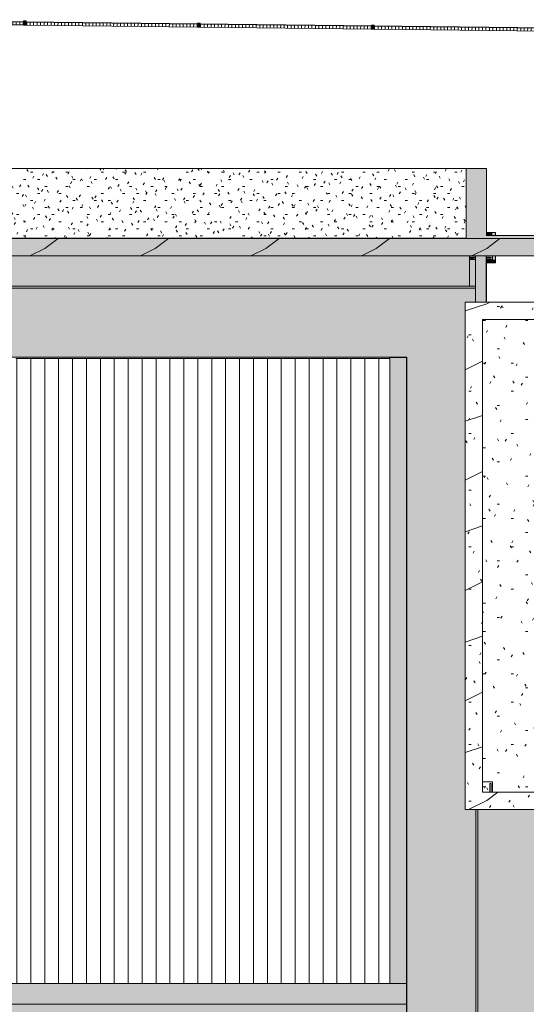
# Model space of a CAD drawing. Header units: millimetres. Extents: x 992 to 119315, y -26483 to 33271.
# Tile 15 of 110: x 50441 to 57721, y 18820 to 32979. Entities that reach past the tile are written whole.
import ezdxf

# ---------------------------------------------------------------- set-up
doc = ezdxf.new("R2010")
doc.units = ezdxf.units.MM
for name, color, linetype, lineweight in [('A-DETL-MBND', 5, 'Continuous', 9), ('A-FLOR', 192, 'Continuous', 18), ('A-FLOR-PATT', 8, 'Continuous', 18), ('A-GENM', 13, 'Continuous', 9), ('A-GLAZ-CURT', 52, 'Continuous', 9), ('A-GLAZ-CWMG', 51, 'Continuous', 9), ('A-ROOF', 132, 'Continuous', 9), ('A-ROOF-OTLN', 132, 'Continuous', 9), ('A-ROOF-PATT', 132, 'Continuous', 9), ('A-WALL', 113, 'Continuous', 18), ('S-COLS', 52, 'Continuous', 9)]:
    doc.layers.add(name, color=color, linetype=linetype, lineweight=lineweight)
pattern_1 = [(0, (0, 0), (812.8, 203.2), [33.528, -576.072, 33.528, -576.072, -3251.2]), (0, (0, 0), (812.8, 203.2), [-1219.2, 33.528, -1185.672, 33.528, -576.072, -1422.4]), (0, (0, 0), (812.8, 203.2), [-3048, 33.528, -372.872, 33.528, -982.472]), (120, (304.8, 101.6), (-582.37636, 602.30545), [33.528, -576.072, 33.528, -576.072, -3251.2]), (120, (304.8, 101.6), (-582.37636, 602.30545), [-1219.2, 33.528, -1185.672, 33.528, -576.072, -1422.4]), (120, (304.8, 101.6), (-582.37636, 602.30545), [-3048, 33.528, -372.872, 33.528, -982.472]), (240, (406.4, 508), (-230.42364, -805.50545), [33.528, -576.072, 33.528, -576.072, -3251.2]), (240, (406.4, 508), (-230.42364, -805.50545), [-1219.2, 33.528, -1185.672, 33.528, -576.072, -1422.4]), (240, (406.4, 508), (-230.42364, -805.50545), [-3048, 33.528, -372.872, 33.528, -982.472])]
pattern_2 = [(216.87, (635, 1587.5), (4762.4943, 3175.0085), [793.75, -7143.75]), (206.565, (1587.5, 1111.25), (-1587.5015, -1587.499), [1774.88, -1774.88]), (198.435, (1587.5, 317.5), (-3174.9975, -1587.503), [1004.024, -4016.092])]

# ---------------------------------------------------------------- blocks, each defined once
blk = doc.blocks.new('Calha1 - Calha-3499570-PLANTA DE CAIMENTO DE PISOS - COBERTURA')
at = {"layer": 'A-GENM', "lineweight": 5}
h = blk.add_hatch(color=255, dxfattribs=at)
h.paths.add_polyline_path([(-52865, 8492), (-33580, 8492), (-33580, 8503), (-33590, 8503), (-33608, 8522), (-33608, 8532), (-33610, 8532), (-33610, 8522), (-57905, 8522), (-57905, 8492), (-53887, 8492)])
h.paths.add_polyline_path([(-33610, 9517), (-33580, 9517), (-33580, 9529), (-33608, 9529), (-33608, 9543), (-33580, 9543), (-33580, 21621), (-33610, 21621), (-33610, 9529)])
h.paths.add_polyline_path([(-33700, 29117), (-33612, 29117), (-33612, 29147), (-41415, 29147), (-41415, 29117), (-33962, 29117)])
h.paths.add_polyline_path([(-57890, 29117), (-57886, 29147), (-57905, 29147), (-57905, 29117)])
h.paths.add_polyline_path([(-45195, 29117), (-45160, 29117), (-45160, 29147), (-45195, 29147), (-45195, 29117)])
h = blk.add_hatch(color=255, dxfattribs=at)
h.paths.add_polyline_path([(-50822, 8522), (-33610, 8522), (-33610, 8532), (-33608, 8533), (-33608, 9517), (-33610, 9517), (-33610, 15312), (-33692, 15312), (-33692, 15612), (-33610, 15612), (-33610, 21621), (-33764, 21621), (-33764, 28918), (-33612, 28918), (-33612, 29117), (-41415, 29117), (-41415, 25349), (-41385, 25349), (-41385, 25055), (-41415, 25055), (-41415, 22422), (-45160, 22422), (-45160, 25055), (-45190, 25055), (-45190, 25349), (-45160, 25349), (-45160, 29117), (-57905, 29116), (-57905, 28127), (-46107, 28127), (-46107, 21472), (-40462, 21472), (-40462, 28127), (-34600, 28127), (-34600, 9512), (-57905, 9512), (-57905, 8522), (-51333, 8522)])
h.paths.add_polyline_path([(-41261, 9015), (-41204, 9015), (-41205, 9020), (-41261, 9020)])
h.paths.add_polyline_path([(-41269, 9015), (-41261, 9015), (-41261, 9020), (-41269, 9020), (-41269, 9015)])
h.paths.add_polyline_path([(-41177, 9103), (-41177, 9047), (-41172, 9047), (-41172, 9103)])
h.paths.add_polyline_path([(-41177, 9112), (-41177, 9103), (-41172, 9103), (-41172, 9112)])
h.paths.add_polyline_path([(-41080, 9020), (-41115, 9020), (-41115, 9015), (-41080, 9015)])
h.paths.add_polyline_path([(-41177, 8915), (-41222, 8927), (-41224, 8927), (-41188, 8990), (-41192, 8993), (-41228, 8930), (-41244, 8943), (-41262, 8964), (-41199, 9000), (-41202, 9004), (-41264, 8968), (-41273, 8994), (-41275, 9003), (-41277, 9015), (-41269, 9015), (-41269, 9020), (-41277, 9020), (-41273, 9041), (-41263, 9066), (-41202, 9030), (-41200, 9035), (-41262, 9071), (-41231, 9103), (-41228, 9105), (-41192, 9042), (-41187, 9044), (-41224, 9107), (-41203, 9114), (-41177, 9118), (-41177, 9112), (-41172, 9112), (-41172, 9120), (-41127, 9108), (-41126, 9107), (-41162, 9044), (-41157, 9042), (-41121, 9105), (-41106, 9091), (-41088, 9070), (-41150, 9034), (-41147, 9030), (-41085, 9066), (-41076, 9041), (-41074, 9032), (-41072, 9020), (-41080, 9020), (-41080, 9015), (-41072, 9015), (-41076, 8994), (-41086, 8969), (-41147, 9004), (-41149, 9000), (-41087, 8964), (-41119, 8932), (-41121, 8930), (-41157, 8993), (-41162, 8990), (-41126, 8927), (-41146, 8920), (-41172, 8916), (-41172, 8987), (-41177, 8986), (-41177, 8915)])
h.paths.add_polyline_path([(-57791, 9015), (-57734, 9015), (-57735, 9020), (-57791, 9020)])
h.paths.add_polyline_path([(-57799, 9015), (-57791, 9015), (-57791, 9020), (-57799, 9020), (-57799, 9015)])
h.paths.add_polyline_path([(-57707, 9103), (-57707, 9047), (-57702, 9047), (-57702, 9103)])
h.paths.add_polyline_path([(-57707, 9112), (-57707, 9103), (-57702, 9103), (-57702, 9112)])
h.paths.add_polyline_path([(-57610, 9020), (-57675, 9020), (-57675, 9015), (-57610, 9015)])
h.paths.add_polyline_path([(-57707, 8915), (-57752, 8927), (-57754, 8927), (-57718, 8990), (-57722, 8993), (-57758, 8930), (-57774, 8943), (-57792, 8964), (-57729, 9000), (-57732, 9004), (-57794, 8968), (-57803, 8994), (-57805, 9003), (-57807, 9015), (-57799, 9015), (-57799, 9020), (-57807, 9020), (-57803, 9041), (-57793, 9066), (-57732, 9030), (-57730, 9035), (-57792, 9071), (-57761, 9103), (-57758, 9105), (-57722, 9042), (-57717, 9044), (-57754, 9107), (-57733, 9114), (-57707, 9118), (-57707, 9112), (-57702, 9112), (-57702, 9120), (-57657, 9108), (-57656, 9107), (-57692, 9044), (-57687, 9042), (-57651, 9105), (-57636, 9091), (-57618, 9070), (-57680, 9034), (-57677, 9030), (-57615, 9066), (-57606, 9041), (-57604, 9032), (-57602, 9020), (-57610, 9020), (-57610, 9015), (-57602, 9015), (-57606, 8994), (-57616, 8969), (-57677, 9004), (-57679, 9000), (-57617, 8964), (-57649, 8932), (-57651, 8930), (-57687, 8993), (-57692, 8990), (-57656, 8927), (-57676, 8920), (-57702, 8916), (-57702, 8987), (-57707, 8987), (-57707, 8915)])
h.paths.add_polyline_path([(-41175, 9007), (-41170, 9009), (-41166, 9012), (-41165, 9017), (-41166, 9022), (-41170, 9026), (-41175, 9027), (-41180, 9026), (-41183, 9022), (-41185, 9017), (-41183, 9012), (-41180, 9009), (-41177, 9008)])
h.paths.add_polyline_path([(-57705, 9007), (-57700, 9009), (-57696, 9012), (-57695, 9017), (-57696, 9022), (-57700, 9026), (-57705, 9027), (-57710, 9026), (-57713, 9022), (-57715, 9017), (-57713, 9012), (-57710, 9009), (-57707, 9008)])
h.paths.add_polyline_path([(-41115, 9015), (-41115, 9020), (-41145, 9020), (-41145, 9015), (-41124, 9015)])
h.paths.add_polyline_path([(-41396, 21667), (-41706, 21667), (-41706, 22015), (-41363, 22015), (-41363, 21667), (-41383, 21667)])
h.paths.add_polyline_path([(-44901, 21667), (-45211, 21667), (-45211, 22015), (-44868, 22015), (-44868, 21667), (-44888, 21667)])
h.paths.add_polyline_path([(-41224, 28634), (-41159, 28634), (-41160, 28639), (-41224, 28639)])
h.paths.add_polyline_path([(-41229, 28634), (-41224, 28634), (-41224, 28639), (-41229, 28639)])
h.paths.add_polyline_path([(-41132, 28723), (-41132, 28667), (-41127, 28667), (-41127, 28723), (-41132, 28723)])
h.paths.add_polyline_path([(-41055, 28639), (-41100, 28639), (-41100, 28634), (-41055, 28634)])
h.paths.add_polyline_path([(-41044, 28639), (-41055, 28639), (-41055, 28634), (-41044, 28634)])
h.paths.add_polyline_path([(-41127, 28535), (-41127, 28607), (-41132, 28607), (-41132, 28535), (-41158, 28540), (-41168, 28543), (-41179, 28547), (-41142, 28610), (-41147, 28612), (-41183, 28550), (-41199, 28563), (-41217, 28584), (-41154, 28620), (-41157, 28624), (-41219, 28588), (-41228, 28613), (-41230, 28623), (-41232, 28634), (-41229, 28634), (-41231, 28639), (-41232, 28639), (-41228, 28660), (-41218, 28685), (-41157, 28650), (-41154, 28654), (-41217, 28690), (-41186, 28722), (-41183, 28724), (-41147, 28662), (-41142, 28664), (-41178, 28727), (-41161, 28733), (-41132, 28738), (-41132, 28723), (-41127, 28723), (-41127, 28739), (-41101, 28734), (-41092, 28731), (-41081, 28727), (-41117, 28664), (-41112, 28662), (-41076, 28724), (-41061, 28711), (-41043, 28690), (-41105, 28654), (-41102, 28650), (-41040, 28686), (-41031, 28660), (-41029, 28651), (-41027, 28639), (-41044, 28639), (-41044, 28634), (-41027, 28634), (-41031, 28613), (-41041, 28588), (-41102, 28624), (-41105, 28620), (-41042, 28584), (-41074, 28552), (-41076, 28550), (-41112, 28612), (-41117, 28610), (-41081, 28547), (-41098, 28541), (-41117, 28537)])
h.paths.add_polyline_path([(-45618, 28634), (-45562, 28634), (-45562, 28639), (-45618, 28639)])
h.paths.add_polyline_path([(-45626, 28634), (-45618, 28634), (-45618, 28639), (-45626, 28639), (-45626, 28634)])
h.paths.add_polyline_path([(-45535, 28723), (-45534, 28667), (-45530, 28667), (-45530, 28723)])
h.paths.add_polyline_path([(-45535, 28731), (-45535, 28723), (-45530, 28723), (-45530, 28731)])
h.paths.add_polyline_path([(-45438, 28639), (-45502, 28639), (-45502, 28634), (-45438, 28634)])
h.paths.add_polyline_path([(-45535, 28535), (-45580, 28547), (-45581, 28547), (-45545, 28610), (-45549, 28612), (-45585, 28550), (-45601, 28563), (-45619, 28584), (-45557, 28620), (-45559, 28624), (-45622, 28588), (-45631, 28613), (-45633, 28623), (-45634, 28634), (-45626, 28634), (-45626, 28639), (-45634, 28639), (-45631, 28660), (-45621, 28685), (-45559, 28650), (-45558, 28654), (-45619, 28690), (-45588, 28722), (-45585, 28723), (-45549, 28662), (-45545, 28664), (-45581, 28727), (-45561, 28734), (-45535, 28738), (-45535, 28731), (-45530, 28731), (-45530, 28739), (-45484, 28727), (-45483, 28727), (-45519, 28664), (-45515, 28662), (-45479, 28724), (-45463, 28711), (-45445, 28690), (-45507, 28654), (-45505, 28650), (-45442, 28686), (-45434, 28660), (-45431, 28651), (-45430, 28639), (-45438, 28639), (-45438, 28634), (-45430, 28634), (-45434, 28613), (-45443, 28588), (-45505, 28624), (-45507, 28619), (-45445, 28584), (-45476, 28552), (-45479, 28550), (-45515, 28612), (-45519, 28610), (-45483, 28547), (-45503, 28540), (-45530, 28536), (-45530, 28607), (-45535, 28607), (-45535, 28535)])
h.paths.add_polyline_path([(-41130, 28627), (-41125, 28628), (-41121, 28632), (-41120, 28637), (-41121, 28642), (-41125, 28646), (-41130, 28647), (-41135, 28646), (-41138, 28642), (-41140, 28637), (-41138, 28632), (-41135, 28628), (-41132, 28627)])
h.paths.add_polyline_path([(-45532, 28627), (-45527, 28628), (-45523, 28632), (-45522, 28637), (-45523, 28642), (-45527, 28646), (-45532, 28647), (-45537, 28646), (-45541, 28642), (-45542, 28637), (-45541, 28632), (-45537, 28628), (-45535, 28627)])
for points in [[(-36678, 28107), (-34845, 28107), (-34845, 28122), (-34605, 28122), (-34600, 28127), (-40462, 28127), (-40457, 28122), (-40217, 28122), (-40217, 28107), (-38560, 28107)], [(-34600, 9512), (-34600, 28127), (-34605, 28122), (-34605, 9517)]]:
    blk.add_hatch(color=255, dxfattribs=at).paths.add_polyline_path(points)
at = {"layer": 'A-GENM', "color": 250, "lineweight": 5}
for p, q in [((-33612, 29147), (-41415, 29147)), ((-41415, 29117), (-33612, 29117)), ((-40462, 28127), (-34600, 28127)), ((-40217, 28107), (-34845, 28107)), ((-34600, 28127), (-34605, 28122)), ((-34600, 28127), (-34600, 9512)), ((-33610, 21621), (-33610, 9517)), ((-33580, 9543), (-33580, 21621))]:
    blk.add_line(p, q, dxfattribs=at)
blk = doc.blocks.new('Cumeeira6 - Cumeeira-5176406-PLANTA DE CAIMENTO DE PISOS - COBERTURA')
at = {"layer": 'A-ROOF', "lineweight": 5}
for points in [[(-57905, 18820), (-34607, 18821), (-34607, 19120), (-57905, 19120), (-57905, 18829)], [(-36516, 18519), (-34607, 18519), (-34607, 18820), (-57905, 18820), (-57905, 18519), (-38560, 18519)]]:
    blk.add_hatch(color=71, dxfattribs=at).paths.add_polyline_path(points)
at = {"layer": 'A-ROOF', "color": 250, "lineweight": 5}
for p, q in [((-57707, 19120), (-34607, 19120)), ((-34607, 19120), (-34607, 18820)), ((-57905, 18820), (-34607, 18820)), ((-34607, 18820), (-34607, 18519))]:
    blk.add_line(p, q, dxfattribs=at)
blk = doc.blocks.new('CHAPIM4 - CHAPIM-5294427-PLANTA DE CAIMENTO DE PISOS - COBERTURA')
at = {"layer": 'A-ROOF-PATT', "lineweight": 5}
h = blk.add_hatch(dxfattribs=at)
h.set_pattern_fill('FP_1', color=71, style=0, pattern_type=2)
h.set_pattern_definition(pattern_1)
h.paths.add_polyline_path([(-58155, 7727), (23530, 7727), (23530, 29832), (-58155, 29832), (-58155, 7902)])
h.paths.add_polyline_path([(23259, 7977), (-57905, 7977), (-57905, 29582), (23280, 29582), (23280, 7977)])
h = blk.add_hatch(dxfattribs=at)
h.set_pattern_fill('FP_12', color=71, style=0, pattern_type=2)
h.set_pattern_definition(pattern_2)
h.paths.add_polyline_path([(-58155, 7727), (23530, 7727), (23530, 29832), (-58155, 29832), (-58155, 7902)])
h.paths.add_polyline_path([(23259, 7977), (-57905, 7977), (-57905, 29582), (23280, 29582), (23280, 7977)])
at = {"layer": 'A-ROOF-OTLN', "color": 250, "lineweight": 5}
for p, q in [((-58155, 29832), (23530, 29832)), ((23280, 29582), (-57905, 29582))]:
    blk.add_line(p, q, dxfattribs=at)
blk = doc.blocks.new('CHAPIM9 - CHAPIM-5294550-PLANTA DE CAIMENTO DE PISOS - COBERTURA')
at = {"layer": 'A-ROOF-PATT', "lineweight": 5}
h = blk.add_hatch(dxfattribs=at)
h.set_pattern_fill('FP_1', color=71, style=0, pattern_type=2)
h.set_pattern_definition(pattern_1)
h.paths.add_polyline_path([(-33500, 21621), (-30045, 21621), (-30045, 28918), (-33764, 28918), (-33764, 21621), (-33501, 21621)])
h.paths.add_polyline_path([(-30295, 21871), (-33514, 21871), (-33514, 28668), (-30295, 28668), (-30295, 22016)])
h = blk.add_hatch(dxfattribs=at)
h.set_pattern_fill('FP_12', color=71, style=0, pattern_type=2)
h.set_pattern_definition(pattern_2)
h.paths.add_polyline_path([(-33500, 21621), (-30045, 21621), (-30045, 28918), (-33764, 28918), (-33764, 21621), (-33501, 21621)])
h.paths.add_polyline_path([(-30295, 21871), (-33514, 21871), (-33514, 28668), (-30295, 28668), (-30295, 22016)])
at = {"layer": 'A-ROOF-OTLN', "color": 250, "lineweight": 5}
for p, q in [((-33764, 28918), (-30045, 28918)), ((-33764, 21621), (-33764, 28918)), ((-30045, 28918), (-30045, 21621)), ((-33514, 28668), (-33514, 21871)), ((-33514, 28668), (-30295, 28668)), ((-30295, 21871), (-30295, 28668)), ((-33514, 21871), (-30295, 21871)), ((-30045, 21621), (-33764, 21621))]:
    blk.add_line(p, q, dxfattribs=at)
blk = doc.blocks.new('Painel de gradil - Painel de gradil-V21-PLANTA DE CAIMENTO DE PISOS - COBERTURA')
at = {"layer": 'A-DETL-MBND', "lineweight": 5}
h = blk.add_hatch(dxfattribs=at)
h.set_pattern_fill('FP_20', color=71, style=0, pattern_type=2)
h.set_pattern_definition([(180, (0, 609.6), (2e-14, -200), []), (270, (0, 609.6), (50, 3e-15), [])])
h.paths.add_polyline_path([(1250, -5), (1249, 0), (-1250, 0), (-1250, -5), (1250, -5)])
h = blk.add_hatch(dxfattribs=at)
h.set_pattern_fill('FP_25', color=71, style=0, pattern_type=2)
h.set_pattern_definition([(0, (0, -513.74), (0, 141.421), []), (90, (0, -513.736), (-50, 3e-15), [])])
h.paths.add_polyline_path([(1230, -47), (1229, -5), (-1230, -5), (-1229, -47), (1230, -47)])
at = {"layer": 'A-DETL-MBND', "color": 250, "lineweight": 5}
for p, q in [((1250, 0), (-1250, 0)), ((-1250, 0), (-1250, -5)), ((1250, -5), (1250, 0)), ((-1250, -5), (1250, -5)), ((-1230, -47), (1230, -47))]:
    blk.add_line(p, q, dxfattribs=at)
blk = doc.blocks.new('Montante retangular - montante retangular 60x40mm metal-5668038-PLANTA DE CAIMENTO DE PISOS - COBERTURA')
at = {"layer": 'A-DETL-MBND', "lineweight": 5}
h = blk.add_hatch(color=107, dxfattribs=at)
h.paths.add_polyline_path([(20, 49), (20, 5), (-20, 5), (-20, 49), (1, 49)])
h.paths.add_polyline_path([(20, 0), (20, -11), (-20, -11), (-20, 0), (0, 0)])
at = {"layer": 'A-DETL-MBND', "color": 250, "lineweight": 5}
for p, q in [((-20, -11), (-20, 49)), ((-20, 49), (20, 49)), ((20, 49), (20, -11)), ((20, -11), (-20, -11))]:
    blk.add_line(p, q, dxfattribs=at)
blk = doc.blocks.new('FX-PNC-PILAR-TP95 - FX-PNC-PILAR-TP01-5761493-PLANTA DE CAIMENTO DE PISOS - COBERTURA')
at = {"layer": 'S-COLS', "lineweight": 5}
h = blk.add_hatch(dxfattribs=at)
h.set_pattern_fill('FP_84', color=256, style=0, pattern_type=2)
h.set_pattern_definition([(270, (-110614.094, -2429.487), (50.8, -203.2), [16.764, -135.636, 16.764, -948.436]), (270, (-110614.094, -2429.487), (50.8, -203.2), [-169.164, -135.636, 16.764, -288.036, -508]), (270, (-110614.094, -2429.487), (50.8, -203.2), [-609.6, 16.764, -135.636, 16.764, -338.836]), (270, (-110614.094, -2429.487), (50.8, -203.2), [-778.764, -84.836, 16.764, -237.236]), (30, (-110588.694, -2505.687), (150.57636, 145.59409), [16.764, -135.636, 16.764, -948.436]), (30, (-110588.694, -2505.687), (150.57636, 145.59409), [-169.164, -135.636, 16.764, -288.036, -508]), (30, (-110588.694, -2505.687), (150.57636, 145.59409), [-609.6, 16.764, -135.636, 16.764, -338.836]), (30, (-110588.694, -2505.687), (150.57636, 145.59409), [-778.764, -84.836, 16.764, -237.236]), (150, (-110487.094, -2531.087), (-201.37636, 57.60591), [16.764, -135.636, 16.764, -948.436]), (150, (-110487.094, -2531.087), (-201.37636, 57.60591), [-169.164, -135.636, 16.764, -288.036, -508]), (150, (-110487.094, -2531.087), (-201.37636, 57.60591), [-609.6, 16.764, -135.636, 16.764, -338.836]), (150, (-110487.094, -2531.087), (-201.37636, 57.60591), [-778.764, -84.836, 16.764, -237.236])])
h.paths.add_polyline_path([(-81084, 30941), (-81032, 30941), (-81032, 31033), (-81051, 31033), (-81051, 30961), (-81064, 30961), (-81064, 31033), (-81084, 31033), (-81084, 30961)])
h.paths.add_polyline_path([(-81084, 31269), (-81084, 31183), (-81064, 31183), (-81064, 31269), (-81051, 31269), (-81051, 31183), (-81032, 31183), (-81032, 31270), (-81084, 31270)])
at = {"layer": 'S-COLS', "color": 250, "lineweight": 5}
for p, q in [((-81084, 31270), (-81084, 31183)), ((-81064, 31183), (-81064, 31269)), ((-81064, 31269), (-81051, 31269)), ((-81051, 31269), (-81051, 31183)), ((-81064, 30961), (-81064, 31033)), ((-81051, 31033), (-81051, 30961)), ((-81051, 30961), (-81064, 30961))]:
    blk.add_line(p, q, dxfattribs=at)
blk = doc.blocks.new('FX-PNC-PILAR-TP102 - FX-PNC-PILAR-TP01-5761689-PLANTA DE CAIMENTO DE PISOS - COBERTURA')
at = {"layer": 'S-COLS', "color": 250, "lineweight": 5}
for p, q in [((-56263, 45375), (-56406, 45375)), ((-56299, 45230), (-56299, 45355)), ((-56299, 45355), (-56283, 45355)), ((-56283, 45355), (-56283, 45230)), ((-56263, 45230), (-56263, 45375))]:
    blk.add_line(p, q, dxfattribs=at)
blk = doc.blocks.new('BE-PMSa-MOD-ARQ-ESCOLA-EX-000-R_0056_rvt-1-PLANTA DE CAIMENTO DE PISOS - COBERTURA')
at = {"layer": 'A-DETL-MBND', "lineweight": 5}
for points in [[(-33750, 29877), (-33747, 29877), (-33747, 29882), (-33750, 29882), (-33750, 29880)], [(-33462, 28918), (-33457, 28918), (-33457, 29485), (-33462, 29485), (-33462, 28961)]]:
    blk.add_hatch(color=9, dxfattribs=at).paths.add_polyline_path(points)
at = {"layer": 'A-FLOR-PATT', "lineweight": 5}
h = blk.add_hatch(dxfattribs=at)
h.set_pattern_fill('FP_6', color=71, style=0, pattern_type=2)
h.set_pattern_definition([(0, (0, 0), (406.4, 101.6), [33.528, -271.272, 33.528, -271.272, -1625.6]), (0, (0, 0), (406.4, 101.6), [-609.6, 33.528, -576.072, 33.528, -271.272, -711.2]), (0, (0, 0), (406.4, 101.6), [-1524, 33.528, -169.672, 33.528, -474.472]), (120, (152.4, 50.8), (-291.18818, 301.15272), [33.528, -271.272, 33.528, -271.272, -1625.6]), (120, (152.4, 50.8), (-291.18818, 301.15272), [-609.6, 33.528, -576.072, 33.528, -271.272, -711.2]), (120, (152.4, 50.8), (-291.18818, 301.15272), [-1524, 33.528, -169.672, 33.528, -474.472]), (240, (203.2, 254), (-115.21182, -402.75272), [33.528, -271.272, 33.528, -271.272, -1625.6]), (240, (203.2, 254), (-115.21182, -402.75272), [-609.6, 33.528, -576.072, 33.528, -271.272, -711.2]), (240, (203.2, 254), (-115.21182, -402.75272), [-1524, 33.528, -169.672, 33.528, -474.472])])
h.paths.add_polyline_path([(-40604, 29837), (-33750, 29837), (-33750, 30839), (-41335, 30839), (-41335, 29837), (-40859, 29837)])
h = blk.add_hatch(dxfattribs=at)
h.set_pattern_fill('FP_1', color=135, style=0, pattern_type=2)
h.set_pattern_definition(pattern_1)
h.paths.add_polyline_path([(-31407, 9543), (-30172, 9543), (-30172, 16697), (-30412, 16697), (-30412, 16997), (-30172, 16997), (-30172, 21621), (-33580, 21621), (-33580, 15612), (-33398, 15612), (-33398, 15312), (-33580, 15312), (-33580, 9543), (-31999, 9543)])
h.paths.add_polyline_path([(-44071, 22672), (-41665, 22672), (-41665, 25055), (-41685, 25055), (-41685, 25349), (-41665, 25349), (-41665, 29510), (-41730, 29510), (-41730, 29582), (-44821, 29582), (-44821, 29485), (-44910, 29485), (-44910, 25349), (-44890, 25349), (-44890, 25055), (-44910, 25055), (-44910, 22672), (-44180, 22672)])
h.paths.add_polyline_path([(15355, 22672), (15355, 25055), (15335, 25055), (15335, 25349), (15355, 25349), (15355, 29485), (15266, 29485), (15266, 29582), (12199, 29582), (12199, 29485), (12110, 29485), (12110, 28458), (12125, 28455), (12135, 28450), (12143, 28442), (12149, 28433), (12153, 28422), (12153, 28414), (12151, 28401), (12145, 28390), (12138, 28382), (12128, 28376), (12120, 28373), (12110, 28372), (12110, 25349), (12130, 25349), (12130, 25055), (12110, 25055), (12110, 22672), (14573, 22672)])
h.paths.add_polyline_path([(-10461, 22672), (-7410, 22672), (-7410, 25055), (-7430, 25055), (-7430, 25349), (-7410, 25349), (-7410, 29485), (-7499, 29485), (-7499, 29582), (-10585, 29582), (-10585, 29510), (-10707, 29510), (-10707, 25349), (-10630, 25349), (-10630, 25055), (-10707, 25055), (-10707, 22672), (-10650, 22672)])
h.paths.add_polyline_path([(-21700, 22672), (-18920, 22672), (-18920, 29510), (-18965, 29510), (-18965, 29582), (-22056, 29582), (-22056, 29485), (-22145, 29485), (-22145, 25349), (-22125, 25349), (-22125, 25055), (-22145, 25055), (-22145, 22672)])
h.paths.add_polyline_path([(-44546, 24808), (-44563, 24811), (-44577, 24817), (-44589, 24828), (-44596, 24838), (-44601, 24851), (-44603, 24869), (-44600, 24883), (-44594, 24896), (-44583, 24908), (-44571, 24916), (-44560, 24921), (-44543, 24922), (-44530, 24920), (-44515, 24913), (-44502, 24902), (-44495, 24892), (-44490, 24879), (-44489, 24862), (-44492, 24847), (-44498, 24834), (-44509, 24822), (-44520, 24814), (-44533, 24809), (-44546, 24808)])
h.paths.add_polyline_path([(-19256, 24818), (-19274, 24821), (-19287, 24827), (-19300, 24838), (-19307, 24850), (-19312, 24861), (-19313, 24878), (-19311, 24893), (-19304, 24906), (-19293, 24919), (-19282, 24927), (-19269, 24931), (-19253, 24933), (-19238, 24930), (-19225, 24924), (-19213, 24913), (-19205, 24902), (-19201, 24889), (-19199, 24872), (-19201, 24860), (-19208, 24845), (-19219, 24832), (-19231, 24824), (-19242, 24820), (-19255, 24818)])
h.paths.add_polyline_path([(15605, 29147), (15640, 29147), (15639, 29530), (15605, 29530), (15605, 29227)])
h.paths.add_polyline_path([(-18635, 29147), (-18565, 29147), (-18565, 29582), (-18620, 29582), (-18620, 29555), (-18650, 29555), (-18650, 29147)])
h.paths.add_polyline_path([(2312, 29147), (4150, 29147), (4150, 29582), (4145, 29582), (4145, 29555), (3905, 29555), (3905, 29510), (3800, 29510), (3800, 29582), (934, 29582), (934, 29485), (805, 29485), (805, 29530), (541, 29530), (541, 29582), (510, 29582), (510, 29147), (1403, 29147)])
h.paths.add_polyline_path([(-28342, 29147), (-22510, 29147), (-22510, 29582), (-26096, 29582), (-26096, 29530), (-26444, 29530), (-26444, 29582), (-30091, 29582), (-30091, 29530), (-30120, 29530), (-30120, 29147), (-28382, 29147)])
h.paths.add_polyline_path([(-22480, 29147), (-22395, 29147), (-22395, 29530), (-22449, 29530), (-22449, 29582), (-22480, 29582), (-22480, 29344)])
h.paths.add_polyline_path([(-33615, 29147), (-33612, 29147), (-33612, 29530), (-33700, 29530), (-33700, 29147)])
h.paths.add_polyline_path([(-41380, 29147), (-41380, 29582), (-41385, 29582), (-41385, 29555), (-41415, 29555), (-41415, 29147)])
h.paths.add_polyline_path([(-45160, 29147), (-45160, 29530), (-45195, 29530), (-45195, 29147)])
h.paths.add_polyline_path([(11825, 29522), (11860, 29522), (11860, 29527), (11825, 29527)])
h.paths.add_polyline_path([(-7106, 29522), (-7075, 29522), (-7075, 29527), (-7160, 29527), (-7160, 29522), (-7126, 29522)])
blk.add_hatch(color=9, dxfattribs=at).paths.add_polyline_path([(-41380, 29147), (-33700, 29147), (-33700, 29582), (-41380, 29582), (-41380, 29344)])
h = blk.add_hatch(dxfattribs=at)
h.set_pattern_fill('FP_1', color=135, style=0, pattern_type=2)
h.set_pattern_definition(pattern_1)
h.paths.add_polyline_path([(-30295, 21871), (-30295, 28668), (-33514, 28668), (-33514, 21871), (-30337, 21871)])
at = {"layer": 'A-ROOF-OTLN', "lineweight": 5}
for points in [[(-34607, 18820), (-34605, 18820), (-34605, 28122), (-34845, 28122), (-34845, 19120), (-34607, 19120), (-34607, 18820)], [(-34845, 9517), (-34605, 9517), (-34605, 18820), (-34607, 18820), (-34607, 18519), (-34845, 18519), (-34845, 9817)]]:
    blk.add_hatch(color=9, dxfattribs=at).paths.add_polyline_path(points)
at = {"layer": 'A-ROOF-PATT', "lineweight": 5}
h = blk.add_hatch(dxfattribs=at)
h.set_pattern_fill('FP_2', color=71, style=0, pattern_type=2)
h.set_pattern_definition([(270, (0, 313.11), (200, 1e-14), [])])
h.paths.add_polyline_path([(-36150, 19120), (-34845, 19120), (-34845, 28107), (-40217, 28107), (-40217, 21228), (-46352, 21228), (-46352, 28107), (-57707, 28107), (-57707, 19120), (-36516, 19120)])
at = {"layer": 'A-WALL', "lineweight": 5}
for color, points in [(9, [(-33747, 29877), (-33457, 29877), (-33457, 30839), (-33747, 30839), (-33747, 29882)]), (9, [(-33371, 29877), (-33371, 29918), (-33457, 29918), (-33457, 29877), (-33451, 29877)]), (7, [(-33462, 28918), (-33462, 29582), (-33612, 29582), (-33612, 28918), (-33473, 28918)]), (9, [(-33371, 29485), (-33326, 29485), (-33326, 29530), (-33462, 29530), (-33462, 29485), (-33451, 29485)])]:
    blk.add_hatch(color=color, dxfattribs=at).paths.add_polyline_path(points)
h = blk.add_hatch(color=9, dxfattribs=at)
h.paths.add_polyline_path([(-33326, 29530), (-33326, 29582), (-33371, 29582), (-33371, 29530)])
h.paths.add_polyline_path([(-33371, 29877), (-33326, 29877), (-33326, 29918), (-33371, 29918)])
h = blk.add_hatch(color=9, dxfattribs=at)
h.paths.add_polyline_path([(-30386, 29832), (-30340, 29832), (-30340, 29877), (-33750, 29877), (-33750, 29837), (-41332, 29837), (-41332, 29832), (-32429, 29832)])
h.paths.add_polyline_path([(-57817, 29832), (-50203, 29832), (-50203, 29876), (-49853, 29876), (-49853, 29832), (-45214, 29832), (-45213, 29873), (-44866, 29873), (-44866, 29832), (-41685, 29832), (-41685, 29849), (-41622, 29849), (-41622, 29877), (-57817, 29877)])
h.paths.add_polyline_path([(-50043, 29838), (-50044, 29838), (-50043, 29838)])
h.paths.add_polyline_path([(-50183, 29840), (-50183, 29856), (-50183, 29856), (-50183, 29840)])
at = {"layer": 'S-COLS', "lineweight": 5}
h = blk.add_hatch(color=9, dxfattribs=at)
h.paths.add_polyline_path([(-33391, 29550), (-33391, 29563), (-33462, 29563), (-33462, 29550), (-33451, 29550)])
h.paths.add_polyline_path([(-33612, 29550), (-33612, 29563), (-33699, 29563), (-33699, 29550), (-33657, 29550)])
at = {"layer": 'A-DETL-MBND', "color": 250, "lineweight": 5}
for p, q in [((-33750, 29882), (-33747, 29882)), ((-33457, 29485), (-33457, 28918))]:
    blk.add_line(p, q, dxfattribs=at)
at = {"layer": 'A-FLOR', "color": 90, "lineweight": 5}
for p, q in [((-33750, 30839), (-41335, 30839)), ((-33750, 29877), (-33750, 30839)), ((-41332, 29837), (-33750, 29837)), ((-33750, 29837), (-33750, 29877)), ((-33700, 29147), (-33700, 29582))]:
    blk.add_line(p, q, dxfattribs=at)
at = {"layer": 'A-ROOF-OTLN', "color": 250, "lineweight": 5}
for p, q in [((-34845, 28122), (-34605, 28122)), ((-34845, 28122), (-34845, 19120)), ((-34605, 18820), (-34605, 28122)), ((-34605, 18820), (-34607, 18820)), ((-34605, 9517), (-34605, 18820))]:
    blk.add_line(p, q, dxfattribs=at)
at = {"layer": 'A-WALL', "color": 90, "lineweight": 5}
for p, q in [((-33747, 29877), (-33747, 30839)), ((-33747, 30839), (-33457, 30839)), ((-33457, 30839), (-33457, 29877)), ((-33457, 29918), (-33371, 29918)), ((-33326, 29918), (-33371, 29918)), ((-33326, 29918), (-33326, 29877)), ((-33750, 29837), (-41332, 29837)), ((-33750, 29877), (-33747, 29877)), ((-33750, 29877), (-33750, 29837)), ((-33457, 29877), (-30340, 29877)), ((-33612, 28918), (-33612, 29582)), ((-33462, 29582), (-33462, 28918)), ((-33462, 29530), (-33371, 29530)), ((-33326, 29485), (-33462, 29485)), ((-33371, 29530), (-33371, 29582)), ((-33326, 29582), (-33326, 29530)), ((-33326, 29485), (-33326, 29530))]:
    blk.add_line(p, q, dxfattribs=at)
at = {"layer": 'S-COLS', "color": 250, "lineweight": 5}
for p, q in [((-33699, 29563), (-33612, 29563)), ((-33699, 29550), (-33699, 29563)), ((-33612, 29550), (-33699, 29550)), ((-33462, 29563), (-33391, 29563)), ((-33391, 29550), (-33462, 29550)), ((-33391, 29563), (-33391, 29550))]:
    blk.add_line(p, q, dxfattribs=at)
at = {"layer": 'A-GENM', "color": 250, "lineweight": 5}
blk.add_blockref('Calha1 - Calha-3499570-PLANTA DE CAIMENTO DE PISOS - COBERTURA', (0, 0), dxfattribs=at)
at = {"layer": 'A-GLAZ-CURT', "color": 250, "lineweight": 5, "rotation": 359.3246763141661}
for p in [(-41340, 32965), (-38840, 32935), (-36340, 32906), (-33840, 32876)]:
    blk.add_blockref('Painel de gradil - Painel de gradil-V21-PLANTA DE CAIMENTO DE PISOS - COBERTURA', p, dxfattribs=at)
at = {"layer": 'A-GLAZ-CWMG', "color": 250, "lineweight": 5, "extrusion": (0, 0, -1), "rotation": 180.6753236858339}
for p in [(40090, 32950), (37590, 32920), (35090, 32891)]:
    blk.add_blockref('Montante retangular - montante retangular 60x40mm metal-5668038-PLANTA DE CAIMENTO DE PISOS - COBERTURA', p, dxfattribs=at)
at = {"layer": 'A-ROOF', "color": 250, "lineweight": 5}
for name in ['CHAPIM4 - CHAPIM-5294427-PLANTA DE CAIMENTO DE PISOS - COBERTURA', 'CHAPIM9 - CHAPIM-5294550-PLANTA DE CAIMENTO DE PISOS - COBERTURA', 'Cumeeira6 - Cumeeira-5176406-PLANTA DE CAIMENTO DE PISOS - COBERTURA']:
    blk.add_blockref(name, (0, 0), dxfattribs=at)
at = {"layer": 'S-COLS', "color": 250, "lineweight": 5, "rotation": 89.99999999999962}
blk.add_blockref('FX-PNC-PILAR-TP95 - FX-PNC-PILAR-TP01-5761493-PLANTA DE CAIMENTO DE PISOS - COBERTURA', (-2429, 110614), dxfattribs=at)
at = {"layer": 'S-COLS', "color": 250, "lineweight": 5}
blk.add_blockref('FX-PNC-PILAR-TP102 - FX-PNC-PILAR-TP01-5761689-PLANTA DE CAIMENTO DE PISOS - COBERTURA', (22893, -23358), dxfattribs=at)

msp = doc.modelspace()

# ---------------------------------------------------------------- block references
at = {"lineweight": 5}
msp.add_blockref('BE-PMSa-MOD-ARQ-ESCOLA-EX-000-R_0056_rvt-1-PLANTA DE CAIMENTO DE PISOS - COBERTURA', (90605, 0), dxfattribs=at)

doc.saveas('drawing.dxf')
